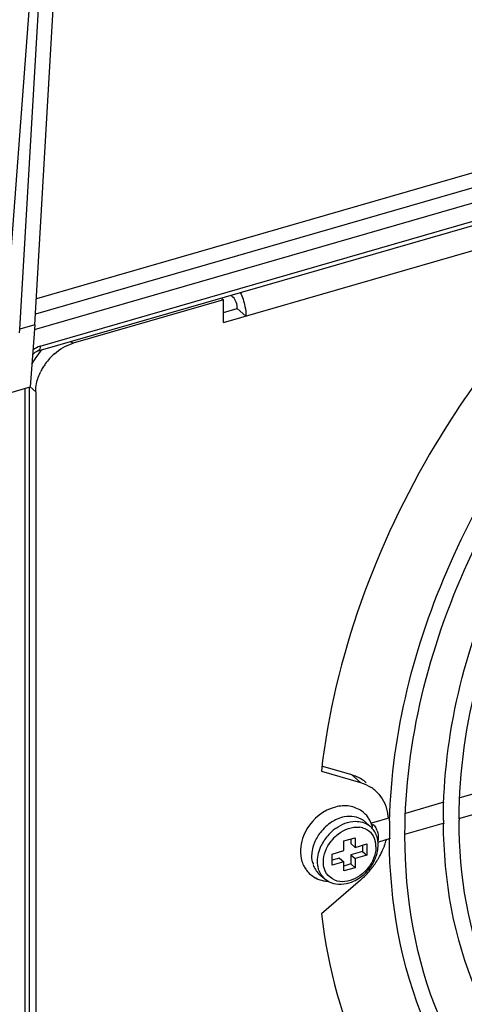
# Model space of a CAD drawing. Header units: inches. Extents: x 0 to 117, y 0 to 83.
# Tile 37 of 59: x 104.29 to 105.3, y 20.57 to 22.81. Entities that reach past the tile are written whole.
import ezdxf

# ---------------------------------------------------------------- set-up
doc = ezdxf.new("R2010")
doc.units = ezdxf.units.IN
doc.header["$LTSCALE"] = 6.431102
doc.header["$MEASUREMENT"] = 0
doc.layers.get('0').update_dxf_attribs({"linetype": 'CONTINUOUS'})

msp = doc.modelspace()

# ---------------------------------------------------------------- linework, layer by layer
at = {"color": 7, "linetype": 'CONTINUOUS'}
for p, q in [((104.2622, 22.1397), (104.379, 23.7)), ((104.2922, 22.1046), (104.3848, 23.6948)), ((104.3264, 22.1144), (104.4189, 23.7017)), ((108.4717, 23.3345), (104.3278, 22.1383)), ((108.3971, 23.3471), (104.3298, 22.1729)), ((104.3256, 22.1035), (108.4978, 23.3079)), ((104.3342, 22.0551), (108.4418, 23.2409)), ((104.3385, 22.0655), (108.4462, 23.2513)), ((104.7545, 22.1194), (105.496, 22.3334)), ((104.7545, 22.1705), (104.4135, 22.0721)), ((104.751, 22.1735), (104.7545, 22.1705)), ((104.7545, 22.1194), (104.7545, 22.1705)), ((104.7709, 22.1812), (104.7761, 22.1767)), ((104.7545, 22.1421), (104.7859, 22.1512)), ((104.7859, 22.1512), (104.8056, 22.1341)), ((104.2915, 22.0959), (104.2922, 22.1046)), ((104.3264, 22.1144), (104.2922, 22.1046)), ((104.3264, 22.1144), (104.3158, 21.9731)), ((104.4083, 22.0766), (104.4135, 22.0721)), ((103.9251, 21.8603), (104.3158, 21.9731)), ((104.3044, 19.3826), (104.3044, 21.9698)), ((104.3143, 19.3911), (104.3143, 21.9731)), ((104.3283, 21.9622), (104.3158, 21.973)), ((104.3283, 21.9622), (104.3283, 19.8994)), ((104.9768, 21.101), (105.0656, 21.0754)), ((105.0459, 21.0925), (104.9799, 21.1115)), ((105.0656, 21.0754), (105.0459, 21.0925)), ((105.3787, 21.0661), (105.2909, 21.0408)), ((105.2551, 21.0305), (105.1681, 21.0053)), ((105.3793, 21.0192), (105.2884, 20.9929)), ((105.0744, 20.9873), (105.0876, 20.9759)), ((105.1323, 20.995), (105.0905, 20.9829)), ((105.2557, 20.9835), (105.1657, 20.9575)), ((105.0922, 20.9795), (105.093, 20.9779)), ((105.1003, 20.9727), (105.102, 20.9693)), ((105.0279, 20.9427), (105.0535, 20.9501)), ((105.0279, 20.9208), (105.0279, 20.9427)), ((105.0436, 20.9473), (105.0436, 20.9367)), ((105.0535, 20.9501), (105.0535, 20.9282)), ((105.133, 20.9481), (105.1062, 20.9403)), ((105.1665, 20.9546), (105.1665, 20.9578)), ((105.0011, 20.913), (105.0279, 20.9208)), ((105.0436, 20.9367), (105.0535, 20.9282)), ((105.0705, 20.9189), (105.0436, 20.9111)), ((105.0535, 20.9282), (105.0803, 20.9359)), ((105.0705, 20.9331), (105.0705, 20.9189)), ((105.0705, 20.9189), (105.0803, 20.9103)), ((105.0803, 20.9359), (105.0803, 20.9103)), ((105.0011, 20.8875), (105.0011, 20.913)), ((105.0181, 20.9037), (105.0011, 20.8988)), ((105.0279, 20.8952), (105.0011, 20.8875)), ((105.0181, 20.9037), (105.0279, 20.8952)), ((105.0279, 20.8746), (105.0279, 20.8952)), ((105.0436, 20.9111), (105.0535, 20.9026)), ((105.0436, 20.9111), (105.0436, 20.8905)), ((105.0803, 20.9103), (105.0535, 20.9026)), ((105.0535, 20.9026), (105.0535, 20.8819)), ((105.0436, 20.8905), (105.0279, 20.8859)), ((105.0535, 20.8819), (105.0279, 20.8746)), ((105.0436, 20.8905), (105.0535, 20.8819)), ((104.9713, 20.8683), (104.9845, 20.8569)), ((105.0656, 20.854), (104.9768, 20.7771))]:
    msp.add_line(p, q, dxfattribs=at)
msp.add_lwpolyline([(104.3213, 22.0464), (104.3224, 22.0477), (104.3249, 22.05), (104.3274, 22.0519), (104.3301, 22.0535), (104.3327, 22.0547), (104.3342, 22.0552)], dxfattribs=at)
for centre, radius, start, end in [((104.4567, 21.9494), 0.131, 130.9919, 144.4475), ((104.4511, 21.953), 0.1244, 148.9674, 153.6067), ((104.4547, 21.9508), 0.1285, 144.4305, 148.9634), ((105.0208, 21.0055), 0.0905, 66.514, 73.919), ((105.0436, 20.9945), 0.0837, 49.1769, 57.4488), ((105.0326, 20.9599), 0.0619, 35.9879, 54.3789), ((105.022, 20.9851), 0.1074, 9.4938, 16.611), ((105.0487, 20.9107), 0.0892, 113.8224, 119.4955), ((105.0455, 20.9539), 0.0443, 49.1118, 53.7928), ((105.0301, 20.9582), 0.0649, 27.2706, 35.9786), ((105.0283, 20.9573), 0.0669, 22.506, 27.2876), ((105.0273, 20.9568), 0.068, 18.8645, 22.5098), ((105.0147, 20.9838), 0.1148, 5.1166, 9.5246), ((106.4333, 20.9543), 1.3022, 178.4917, 178.9935), ((106.4024, 20.99), 1.1486, 179.9999, 180.3528), ((106.4065, 20.99), 1.1172, 179.8386, 180), ((105.0707, 20.8864), 0.1048, 130.937, 147.7976), ((105.0677, 20.8899), 0.1003, 125.1397, 130.944), ((105.0582, 20.9284), 0.0458, 74.3409, 83.2003), ((105.0588, 20.9426), 0.0441, 49.0952, 54.5981), ((105.0558, 20.9392), 0.0486, 43.2513, 49.0987), ((105.0552, 20.9386), 0.0494, 37.4536, 43.2511), ((105.056, 20.9495), 0.0501, 18.8239, 23.2696), ((106.4163, 20.9546), 1.2852, 178.9924, 179.9985), ((105.0463, 20.9038), 0.0921, 155.9118, 161.4704), ((105.0668, 20.889), 0.1002, 147.8425, 154.2198), ((105.0713, 20.8858), 0.0918, 131.0068, 142.1576), ((105.0499, 20.9301), 0.0507, 8.1089, 16.4783), ((104.9647, 20.9888), 0.1653, 340.3626, 344.8339), ((106.4025, 20.9546), 1.2714, 179.9999, 180.3188), ((105.0261, 20.9081), 0.0714, 173.3413, 179.9268), ((105.046, 20.9295), 0.0547, 3.9239, 8.1638), ((105.0436, 20.9294), 0.0571, 359.9879, 3.9274), ((104.9468, 20.9962), 0.1847, 330.1465, 335.1838), ((104.9552, 20.9923), 0.1755, 335.1839, 339.6108), ((104.9609, 20.9901), 0.1694, 339.6318, 340.3769), ((104.9983, 20.9172), 0.0687, 197.5275, 202.9022), ((104.9385, 21.0012), 0.1944, 320.5431, 328.5237), ((105.0085, 20.9408), 0.0983, 326.5828, 332.6612), ((105.0124, 20.9388), 0.094, 332.668, 336.9729), ((105.0155, 20.9374), 0.0905, 336.986, 339.0089), ((104.9424, 20.9987), 0.1898, 328.5593, 329.339), ((104.9431, 20.9982), 0.1889, 329.339, 330.1637), ((104.9972, 20.9167), 0.0676, 202.9078, 205.8568), ((104.9955, 20.9159), 0.0657, 205.8318, 214.408), ((104.9937, 20.9147), 0.0636, 214.4456, 216.7414), ((104.968, 20.8984), 0.0124, 214.4338, 222.7706), ((104.937, 21.0022), 0.1962, 310.9443, 320.6029), ((105.006, 20.9425), 0.1014, 308.9479, 320.6117), ((105.0065, 20.9421), 0.1007, 320.6093, 326.5958), ((104.9936, 20.9155), 0.0641, 241.3224, 243.3622), ((104.9955, 20.9232), 0.072, 258.8894, 267.083), ((105.0093, 20.9384), 0.0961, 302.4974, 308.951)]:
    msp.add_arc(centre, radius, start, end, dxfattribs=at)
for points, knots in [([(105.2893, 20.9932), (105.2899, 21.2091), (105.4192, 21.6579), (105.7842, 22.1039), (106.1659, 22.3555), (106.5509, 22.5028), (106.8711, 22.5), (107.0476, 22.4307)], [0, 0, 0, 0, 0.251312, 0.521539, 0.654056, 0.779314, 1, 1, 1, 1]), ([(105.1665, 20.9578), (105.1671, 21.1689), (105.2789, 21.6089), (105.5397, 21.9743), (105.7019, 22.1343)], [0, 0, 0, 0, 0.48094, 1, 1, 1, 1]), ([(105.1315, 20.9886), (105.1368, 21.1882), (105.2419, 21.6009), (105.4786, 21.9504), (105.6252, 22.1064)], [0, 0, 0, 0, 0.482579, 1, 1, 1, 1]), ([(105.3917, 22.069), (105.3347, 21.9966), (105.1339, 21.7059), (105.0058, 21.3608), (104.9768, 21.101)], [0, 0, 0, 0, 0.260522, 1, 1, 1, 1]), ([(105.2538, 20.99), (105.2538, 21.1831), (105.3536, 21.5852), (105.5892, 21.9204), (105.7358, 22.0676)], [0, 0, 0, 0, 0.481635, 1, 1, 1, 1]), ([(105.0716, 20.9896), (105.0599, 20.9982), (105.0368, 21.001), (105.0178, 20.9946), (105.0126, 20.9923)], [0, 0, 0, 0, 0.720559, 1, 1, 1, 1]), ([(105.0901, 20.9824), (105.0905, 20.982), (105.0913, 20.9811), (105.0919, 20.9801), (105.0922, 20.9795)], [0, 0, 0, 0, 0.430896, 1, 1, 1, 1]), ([(105.5381, 20.3105), (105.4476, 20.389), (105.2982, 20.6011), (105.2546, 20.8537), (105.2539, 20.983)], [0, 0, 0, 0, 0.481163, 1, 1, 1, 1]), ([(105.5614, 20.3373), (105.474, 20.413), (105.3298, 20.6191), (105.2893, 20.8643), (105.2893, 20.99)], [0, 0, 0, 0, 0.479027, 1, 1, 1, 1]), ([(105.0563, 20.9742), (105.0575, 20.9742), (105.0599, 20.9742), (105.0624, 20.974), (105.0636, 20.9739)], [0, 0, 0, 0, 0.504634, 1, 1, 1, 1]), ([(105.0919, 20.9723), (105.0925, 20.9734), (105.0936, 20.9756), (105.0922, 20.978), (105.0913, 20.9786)], [0, 0, 0, 0, 0.545311, 1, 1, 1, 1]), ([(105.0947, 20.9802), (105.0958, 20.9792), (105.0979, 20.9768), (105.0995, 20.9742), (105.1003, 20.9727)], [0, 0, 0, 0, 0.458104, 1, 1, 1, 1]), ([(105.1033, 20.9657), (105.1053, 20.96), (105.1068, 20.9522), (105.1054, 20.9447), (105.1049, 20.9433)], [0, 0, 0, 0, 0.796951, 1, 1, 1, 1]), ([(105.4453, 20.2034), (105.3452, 20.2902), (105.1799, 20.5249), (105.1319, 20.8045), (105.1311, 20.9475)], [0, 0, 0, 0, 0.481059, 1, 1, 1, 1]), ([(105.4685, 20.2302), (105.3715, 20.3143), (105.2115, 20.543), (105.1665, 20.8151), (105.1665, 20.9546)], [0, 0, 0, 0, 0.479129, 1, 1, 1, 1]), ([(105.1007, 20.9294), (105.1007, 20.928), (105.1006, 20.9252), (105.1003, 20.9225), (105.1001, 20.9211)], [0, 0, 0, 0, 0.494449, 1, 1, 1, 1]), ([(105.0774, 20.8754), (105.0733, 20.8711), (105.0571, 20.8567), (105.0341, 20.8485), (105.0184, 20.8504)], [0, 0, 0, 0, 0.272772, 1, 1, 1, 1]), ([(104.9984, 20.8484), (105.0129, 20.8425), (105.0371, 20.8444), (105.056, 20.8542), (105.0609, 20.8574)], [0, 0, 0, 0, 0.729101, 1, 1, 1, 1]), ([(104.9768, 20.7771), (104.9915, 20.6542), (105.0551, 20.4173), (105.1987, 20.2164), (105.2836, 20.1363)], [0, 0, 0, 0, 0.51476, 1, 1, 1, 1])]:
    msp.add_open_spline(points, degree=3, knots=knots, dxfattribs=at)
for points in [[(104.7859, 22.1512), (104.7859, 22.1603), (104.783, 22.1708), (104.7761, 22.1767)], [(104.7927, 22.1876), (104.7976, 22.1775), (104.8011, 22.1668), (104.8033, 22.1558)], [(104.8033, 22.1558), (104.8047, 22.1487), (104.8056, 22.1414), (104.8056, 22.1341)], [(104.3431, 22.0578), (104.3336, 22.048), (104.3256, 22.0366), (104.3196, 22.0244)], [(104.3385, 22.0655), (104.3325, 22.0638), (104.3268, 22.0606), (104.322, 22.0565)], [(104.3385, 22.0655), (104.3385, 22.0618), (104.3378, 22.0562), (104.3342, 22.0551)], [(104.3708, 22.0483), (104.3831, 22.059), (104.3978, 22.0676), (104.4135, 22.0721)], [(104.3302, 21.9807), (104.3321, 21.9902), (104.3354, 21.9995), (104.3397, 22.0082)], [(104.3283, 21.9622), (104.3283, 21.9684), (104.3289, 21.9746), (104.3302, 21.9807)], [(105.0786, 21.0749), (105.0721, 21.0805), (105.0647, 21.0851), (105.0569, 21.0885)], [(105.0656, 21.0754), (105.0737, 21.0731), (105.0815, 21.0696), (105.0886, 21.065)], [(105.0983, 21.0578), (105.1108, 21.047), (105.1201, 21.0317), (105.1249, 21.0158)], [(105.0088, 21.0198), (104.9824, 21.0131), (104.9582, 20.9933), (104.9441, 20.97)], [(105.0407, 21.0216), (105.0302, 21.0233), (105.0191, 21.0225), (105.0088, 21.0198)], [(105.0686, 21.0102), (105.0605, 21.0161), (105.0506, 21.02), (105.0407, 21.0216)], [(105.0048, 20.9883), (104.9941, 20.9823), (104.9846, 20.9741), (104.9768, 20.9648)], [(105.01, 20.9719), (105.0227, 20.9808), (105.0383, 20.987), (105.0537, 20.9873)], [(105.0537, 20.9873), (105.0643, 20.9876), (105.0757, 20.9847), (105.0843, 20.9785)], [(104.9441, 20.97), (104.9401, 20.9633), (104.9367, 20.9561), (104.9342, 20.9486)], [(104.9768, 20.9648), (104.9709, 20.9577), (104.9659, 20.9498), (104.9622, 20.9414)], [(105.0111, 20.9551), (105.0234, 20.9658), (105.0399, 20.9738), (105.0563, 20.9742)], [(105.0705, 20.9725), (105.077, 20.9707), (105.0833, 20.9671), (105.0881, 20.9624)], [(105.0881, 20.9624), (105.093, 20.9575), (105.0966, 20.9511), (105.0985, 20.9445)], [(105.1047, 20.9449), (105.1032, 20.9534), (105.0997, 20.9618), (105.0945, 20.9687)], [(104.9342, 20.9486), (104.9287, 20.9321), (104.9275, 20.9131), (104.9327, 20.8965)], [(104.9813, 20.8949), (104.9813, 20.9117), (104.9885, 20.9289), (104.9988, 20.9421)], [(105.1056, 20.9336), (105.1056, 20.9374), (105.1053, 20.9411), (105.1047, 20.9449)], [(104.959, 20.9331), (104.9571, 20.9276), (104.9558, 20.922), (104.9552, 20.9163)], [(104.9679, 20.8967), (104.9679, 20.909), (104.9713, 20.9215), (104.9766, 20.9325)], [(105.1001, 20.9211), (105.099, 20.9128), (105.0964, 20.9046), (105.0927, 20.8971)], [(105.1001, 20.905), (105.1035, 20.9141), (105.1056, 20.9239), (105.1056, 20.9336)], [(104.9547, 20.9081), (104.9547, 20.9025), (104.9546, 20.8961), (104.9578, 20.8914)], [(104.9702, 20.8797), (104.9686, 20.8852), (104.9679, 20.891), (104.9679, 20.8967)], [(104.9835, 20.8797), (104.982, 20.8846), (104.9813, 20.8898), (104.9813, 20.8949)], [(105.0927, 20.8971), (105.0887, 20.8892), (105.0835, 20.8818), (105.0774, 20.8754)], [(104.9428, 20.8767), (104.9481, 20.8696), (104.9551, 20.8636), (104.9629, 20.8593)], [(104.9578, 20.8888), (104.9604, 20.881), (104.9652, 20.8737), (104.9713, 20.8683)], [(104.9845, 20.8569), (104.9778, 20.8628), (104.9727, 20.8711), (104.9702, 20.8797)], [(105.0184, 20.8504), (105.0033, 20.8522), (104.9878, 20.8651), (104.9835, 20.8797)], [(104.9649, 20.8583), (104.9701, 20.8556), (104.9758, 20.8537), (104.9816, 20.8526)], [(104.9845, 20.8569), (104.9886, 20.8533), (104.9934, 20.8504), (104.9984, 20.8484)]]:
    msp.add_open_spline(points, degree=3, dxfattribs=at)

doc.saveas('drawing.dxf')
